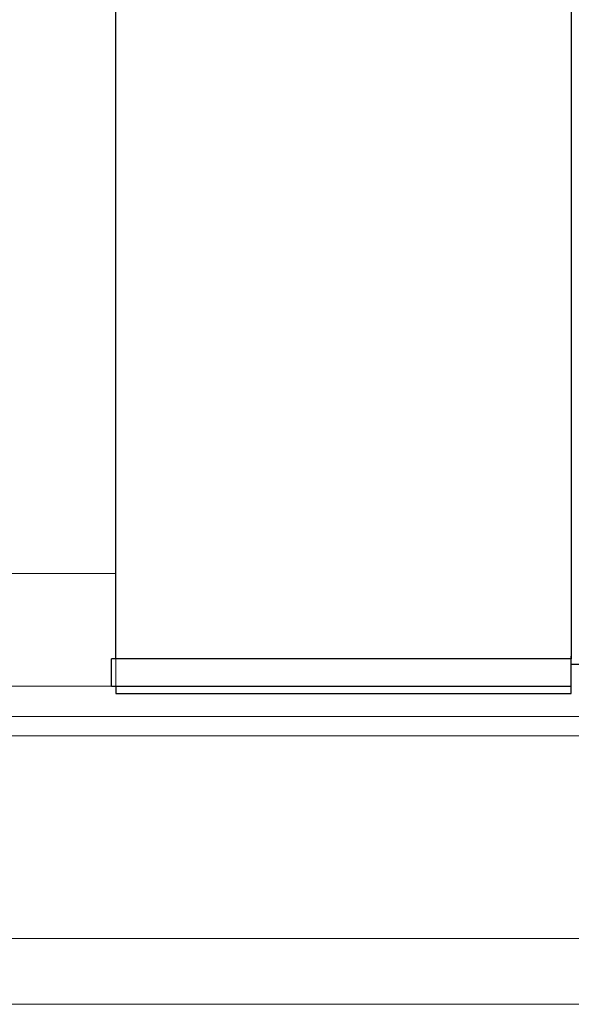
# Model space of a CAD drawing. Header units: millimetres. Extents: x 188 to 446, y 227 to 327.
# Tile 54 of 57: x 389 to 399, y 249 to 267. Entities that reach past the tile are written whole.
import ezdxf

# ---------------------------------------------------------------- set-up
doc = ezdxf.new("R2010")
doc.units = ezdxf.units.MM
doc.layers.add('2', color=7, linetype='Continuous')
doc.layers.add('OUT', color=3, linetype='Continuous')

msp = doc.modelspace()

# ---------------------------------------------------------------- linework, layer by layer
at = {"layer": '2', "color": 0, "linetype": 'Continuous'}
for p, q in [((391.089, 255.035), (391.089, 281.035)), ((399.389, 280.035), (399.389, 255.035)), ((399.389, 279.285), (399.389, 256.285)), ((399.389, 279.078), (399.389, 256.492)), ((399.389, 256.492), (399.389, 256.139)), ((399.389, 256.139), (399.389, 255.082)), ((399.389, 255.035), (391.009, 255.035)), ((399.389, 254.935), (399.389, 255.082)), ((399.389, 254.535), (399.389, 255.035)), ((399.389, 254.935), (402.089, 254.935)), ((391.01, 254.535), (399.389, 254.535)), ((391.089, 254.535), (391.089, 254.4)), ((399.389, 254.4), (399.389, 254.535)), ((399.389, 254.4), (399.389, 254.535)), ((391.088, 254.4), (399.389, 254.4)), ((391.088, 254.4), (399.389, 254.4))]:
    msp.add_line(p, q, dxfattribs=at)
msp.add_open_spline([(391.01, 254.535), (391.01, 254.702), (391.009, 254.869), (391.009, 255.035)], degree=3, dxfattribs=at)
at = {"layer": 'OUT', "color": 0, "linetype": 'Continuous', "lineweight": 15}
for p, q in [((391.089, 256.585), (391.089, 280.735)), ((391.089, 256.585), (355.889, 256.585)), ((391.089, 254.535), (391.089, 256.585)), ((391.089, 254.535), (355.889, 254.535)), ((445.669, 253.982), (331.338, 253.982)), ((445.669, 253.628), (331.283, 253.628)), ((445.669, 249.935), (330.161, 249.935)), ((445.669, 248.735), (285.669, 248.735))]:
    msp.add_line(p, q, dxfattribs=at)

doc.saveas('drawing.dxf')
